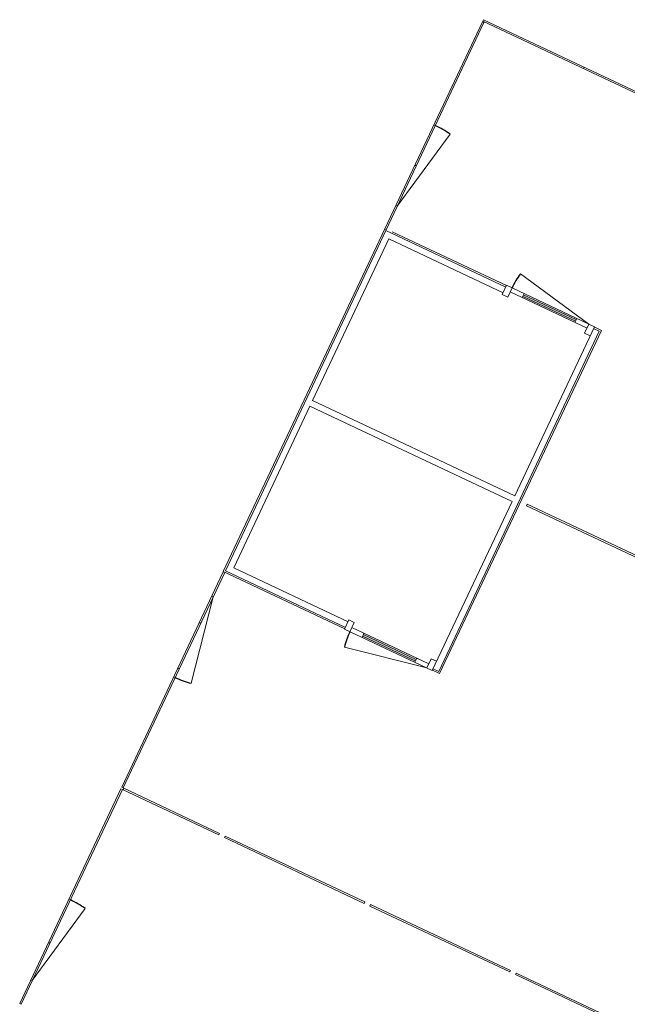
# Model space of a CAD drawing. Header units: metres. Extents: x 136266 to 136452, y 453403 to 453560.
# Tile 16 of 133: x 136315.73 to 136322.53, y 453486.49 to 453497.51. Entities that reach past the tile are written whole.
import ezdxf

# ---------------------------------------------------------------- set-up
doc = ezdxf.new("R2010")
doc.units = ezdxf.units.M
doc.layers.add('A-DETL-BEBOUWING', color=253, linetype='Continuous', lineweight=9)
pattern_1 = [(44.99999999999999, (-0.000275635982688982, 0.00017548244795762), (-141.4213562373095, 141.4213562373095), [])]
pattern_2 = [(44.99999999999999, (-0.0002756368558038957, 0.0001754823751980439), (-141.4213562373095, 141.4213562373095), [])]

# ---------------------------------------------------------------- blocks, each defined once
blk = doc.blocks.new('859-DO-0010 29-09-2022')
at = {"layer": 'A-DETL-BEBOUWING'}
h = blk.add_hatch(dxfattribs=at)
h.set_pattern_fill('FP_2315', color=256, angle=90.0000000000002, style=0, pattern_type=2)
h.set_pattern_definition([(45.00000000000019, (-0.000275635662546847, 0.0004745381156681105), (-282.8427124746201, 282.8427124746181), [])])
h.paths.add_polyline_path([(43415.09772436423, 49264.82847453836), (43415.09772436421, 50264.82847453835), (43397.09772436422, 50264.82847453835), (43397.09772436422, 49264.82847453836)])
h = blk.add_hatch(dxfattribs=at)
h.set_pattern_fill('FP_2079', color=256, angle=180, style=0, pattern_type=2)
h.set_pattern_definition(pattern_1)
h.paths.add_polyline_path([(44966.09772436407, 48872.99717548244), (44966.09772436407, 48986.99717548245), (44899.09772436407, 48986.99717548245), (44899.09772436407, 48872.99717548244)])
h = blk.add_hatch(dxfattribs=at)
h.set_pattern_fill('FP_2079', color=256, angle=180, style=0, pattern_type=2)
h.set_pattern_definition(pattern_1)
h.paths.add_polyline_path([(45918.09772436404, 48936.99717548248), (45918.09772436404, 48986.99717548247), (45768.09772436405, 48986.99717548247), (45768.09772436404, 48936.99717548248)])
h.paths.add_polyline_path([(45116.09772436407, 48936.99717548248), (45116.09772436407, 48986.99717548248), (44966.09772436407, 48986.99717548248), (44966.09772436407, 48936.99717548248)])
for points in [[(45768.09772436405, 48951.99717548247), (45768.09772436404, 48971.99717548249), (45116.09772436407, 48971.99717548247), (45116.09772436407, 48951.99717548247)], [(45768.09772436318, 44747.99717548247), (45768.09772436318, 44767.99717548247), (45116.0977243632, 44767.99717548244), (45116.09772436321, 44747.99717548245)]]:
    blk.add_hatch(color=256, dxfattribs=at).paths.add_polyline_path(points)
h = blk.add_hatch(dxfattribs=at)
h.set_pattern_fill('FP_2083', color=256, angle=180, style=0, pattern_type=2)
h.set_pattern_definition(pattern_2)
h.paths.add_polyline_path([(45985.0977243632, 44732.99717548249), (45985.0977243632, 44846.99717548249), (45918.0977243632, 44846.99717548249), (45918.09772436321, 44732.99717548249)])
h = blk.add_hatch(dxfattribs=at)
h.set_pattern_fill('FP_2083', color=256, angle=180, style=0, pattern_type=2)
h.set_pattern_definition(pattern_2)
h.paths.add_polyline_path([(45918.09772436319, 44732.99717548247), (45918.09772436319, 44782.99717548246), (45768.09772436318, 44782.99717548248), (45768.09772436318, 44732.99717548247)])
h.paths.add_polyline_path([(45116.0977243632, 44732.99717548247), (45116.09772436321, 44782.99717548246), (44966.0977243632, 44782.99717548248), (44966.0977243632, 44732.99717548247)])
h = blk.add_hatch(dxfattribs=at)
h.set_pattern_fill('FP_2312', color=256, angle=-90.00000000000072, style=0, pattern_type=2)
h.set_pattern_definition([(44.99999999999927, (-0.0002756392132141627, 6.83940015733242e-10), (-282.8427124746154, 282.8427124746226), [])])
h.paths.add_polyline_path([(43415.09772436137, 43435.00000000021), (43415.09772436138, 44435.0000000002), (43397.09772436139, 44435.00000000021), (43397.09772436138, 43435.00000000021)])
h = blk.add_hatch(dxfattribs=at)
h.set_pattern_fill('FP_2313', color=256, angle=90.00000000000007, style=0, pattern_type=2)
h.set_pattern_definition([(45.00000000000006, (-0.0002756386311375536, 8.003553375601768e-11), (-282.8427124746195, 282.8427124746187), [])])
h.paths.add_polyline_path([(43415.09772436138, 39685.00000000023), (43415.09772436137, 40685.00000000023), (43397.09772436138, 40685.00000000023), (43397.09772436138, 39685.00000000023)])
for centre, radius, start, end in [((43415.09772436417, 49264.82847453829), 999.9999999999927, 78.99999999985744, 90), ((45918.09772436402, 48986.99717548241), 951.9999999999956, 168.9999999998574, 180), ((45918.09772436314, 44732.9971754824), 951.9999999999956, 180, 191.0000000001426), ((43415.09772436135, 44435.00000000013), 999.9999999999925, 270, 281.0000000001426), ((43415.09772436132, 39685.00000000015), 999.9999999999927, 78.99999999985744, 90)]:
    blk.add_arc(centre, radius, start, end)
for p, q in [((43397.09772436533, 51564.99999999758), (47785.00000000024, 51564.99999999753)), ((43397.09772436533, 51546.99999999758), (43397.09772436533, 51564.99999999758)), ((47785.00000000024, 51546.99999999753), (43397.09772436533, 51546.99999999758)), ((43397.09772436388, 51536.99999999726), (43397.09772436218, 44736.9971754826)), ((43415.09772436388, 51536.99999999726), (43397.09772436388, 51536.99999999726)), ((43415.09772436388, 51536.99999999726), (43415.09772436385, 48973.01282501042)), ((44642.2553081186, 51564.99999999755), (44642.2553081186, 51546.99999999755)), ((43415.09772436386, 50264.82847453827), (43397.09772436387, 50264.82847453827)), ((43415.09772436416, 49264.82847453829), (43605.90671974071, 50246.45565798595)), ((43415.09772436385, 49264.82847453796), (43397.09772436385, 49264.82847453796)), ((45918.09772436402, 48986.99717548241), (44983.58864572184, 49168.64733908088)), ((43415.09772436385, 48973.01282501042), (43397.09772436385, 48973.01282501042)), ((43415.09772436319, 48964.99717548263), (43415.09772436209, 44754.99717548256)), ((44899.09772436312, 48964.99717548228), (43415.09772436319, 48964.99717548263)), ((44899.09772436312, 48982.99717548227), (43485.09772436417, 48982.9971754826)), ((45985.09772436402, 48986.99717548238), (44899.09772436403, 48986.99717548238)), ((44899.09772436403, 48986.99717548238), (44899.09772436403, 48872.99717548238)), ((44966.09772436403, 48872.99717548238), (44966.09772436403, 48986.99717548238)), ((44966.09772436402, 48936.99717548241), (45918.097724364, 48936.99717548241)), ((45116.09772436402, 48936.99717548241), (45116.09772436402, 48986.99717548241)), ((45768.097724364, 48971.99717548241), (45116.09772436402, 48971.99717548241)), ((45116.09772436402, 48951.99717548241), (45768.097724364, 48951.99717548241)), ((45768.097724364, 48986.99717548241), (45768.097724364, 48936.99717548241)), ((45918.09772436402, 48986.99717548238), (45918.09772436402, 48872.99717548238)), ((45985.09772436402, 48986.99717548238), (45985.09772436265, 46894.99717548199)), ((46073.09772436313, 48982.99717548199), (45985.09772436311, 48982.99717548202)), ((45985.09772436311, 48964.99717548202), (46055.09772436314, 48964.99717548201)), ((46055.09772436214, 44754.99717548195), (46055.09772436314, 48964.99717548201)), ((46073.09772436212, 44736.99717548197), (46073.09772436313, 48982.99717548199)), ((43485.09772436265, 46894.9971754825), (43485.09772436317, 48894.99717548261)), ((43485.09772436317, 48894.99717548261), (44899.09772436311, 48894.99717548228)), ((44899.09772436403, 48872.99717548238), (44966.09772436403, 48872.99717548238)), ((45918.09772436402, 48872.99717548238), (45985.09772436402, 48872.99717548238)), ((45985.09772436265, 46894.99717548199), (43485.09772436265, 46894.9971754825)), ((46153.09772436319, 46869.00000000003), (47815.00000001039, 46869.00000000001)), ((46153.09772436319, 46869.00000000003), (46153.09772436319, 46851.00000000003)), ((47815.00000001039, 46851.00000000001), (46153.09772436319, 46851.00000000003)), ((43485.09772436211, 44824.99717548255), (43485.09772436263, 46824.9971754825)), ((43485.09772436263, 46824.9971754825), (45985.09772436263, 46824.99717548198)), ((45985.09772436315, 44732.99717548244), (45985.09772436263, 46824.99717548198)), ((44966.09772436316, 44846.99717548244), (44899.09772436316, 44846.99717548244)), ((44899.09772436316, 44846.99717548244), (44899.09772436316, 44732.99717548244)), ((44966.09772436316, 44732.99717548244), (44966.09772436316, 44846.99717548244)), ((45985.09772436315, 44846.99717548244), (45918.09772436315, 44846.99717548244)), ((45918.09772436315, 44846.99717548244), (45918.09772436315, 44732.99717548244)), ((43397.09772436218, 44736.9971754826), (44899.09772436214, 44736.99717548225)), ((43415.09772436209, 44754.99717548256), (44899.09772436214, 44754.99717548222)), ((44899.09772436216, 44824.99717548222), (43485.09772436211, 44824.99717548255)), ((45918.09772436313, 44782.99717548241), (44966.09772436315, 44782.99717548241)), ((45116.09772436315, 44732.99717548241), (45116.09772436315, 44782.99717548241)), ((45768.09772436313, 44767.9971754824), (45116.09772436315, 44767.9971754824)), ((45116.09772436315, 44747.99717548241), (45768.09772436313, 44747.99717548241)), ((45768.09772436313, 44782.99717548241), (45768.09772436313, 44732.99717548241)), ((46055.09772436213, 44754.99717548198), (45985.09772436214, 44754.99717548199)), ((45985.09772436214, 44736.99717548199), (46073.09772436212, 44736.99717548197)), ((43397.09772436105, 42070.0156495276), (43397.09772436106, 44726.81564952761)), ((43397.09772436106, 44726.81564952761), (43415.09772436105, 44726.81564952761)), ((43415.09772436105, 44726.81564952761), (43415.09772436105, 42070.0156495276)), ((44899.09772436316, 44732.99717548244), (45985.09772436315, 44732.99717548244)), ((45918.09772436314, 44732.99717548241), (44983.58864572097, 44551.34701188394)), ((43397.09772436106, 44435.00000000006), (43415.09772436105, 44435.00000000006)), ((43415.09772436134, 44435.00000000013), (43605.90671973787, 43453.37281655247)), ((43397.09772436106, 43435.00000000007), (43415.09772436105, 43435.00000000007)), ((43397.09772436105, 42070.0156495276), (43415.09772436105, 42070.0156495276)), ((43415.09772436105, 42049.98435047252), (43397.09772436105, 42049.98435047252)), ((43397.097724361, 39393.18435047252), (43397.09772436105, 42049.98435047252)), ((43415.09772436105, 42049.98435047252), (43415.097724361, 39393.18435047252)), ((43425.09772436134, 42069.00000000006), (44607.25530811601, 42069.00000000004)), ((43425.09772436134, 42051.00000000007), (43425.09772436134, 42069.00000000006)), ((44607.25530811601, 42051.00000000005), (43425.09772436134, 42051.00000000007)), ((44607.25530811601, 42051.00000000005), (44607.25530811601, 42069.00000000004)), ((44677.255308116, 42069.00000000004), (46407.25530811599, 42069.00000000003)), ((44677.255308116, 42051.00000000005), (44677.255308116, 42069.00000000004)), ((46407.25530811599, 42051.00000000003), (44677.255308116, 42051.00000000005)), ((46407.25530811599, 42051.00000000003), (46407.25530811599, 42069.00000000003)), ((46477.25530811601, 42069.00000000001), (48207.255308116, 42069)), ((46477.25530811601, 42051.00000000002), (46477.25530811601, 42069.00000000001)), ((48207.255308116, 42051.00000000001), (46477.25530811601, 42051.00000000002)), ((48207.255308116, 42051.00000000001), (48207.255308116, 42069)), ((48277.25530811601, 42069), (49615.00000001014, 42068.99999999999)), ((48277.25530811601, 42069), (48277.25530811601, 42051.00000000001)), ((49615.00000001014, 42050.99999999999), (48277.25530811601, 42051.00000000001)), ((43415.09772436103, 40685.00000000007), (43397.09772436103, 40685.00000000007)), ((43415.09772436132, 39685.00000000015), (43605.90671973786, 40666.62718344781)), ((43415.097724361, 39685.00000000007), (43397.09772436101, 39685.00000000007)), ((43415.097724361, 39393.18435047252), (43397.097724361, 39393.18435047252))]:
    blk.add_line(p, q, dxfattribs=at)

msp = doc.modelspace()

# ---------------------------------------------------------------- block references
at = {"xscale": 0.001, "yscale": 0.001, "zscale": 0.001, "rotation": 334.7650131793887}
msp.add_blockref('859-DO-0010 29-09-2022', (136259.6791283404, 453469.3710543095), dxfattribs=at)

doc.saveas('drawing.dxf')
